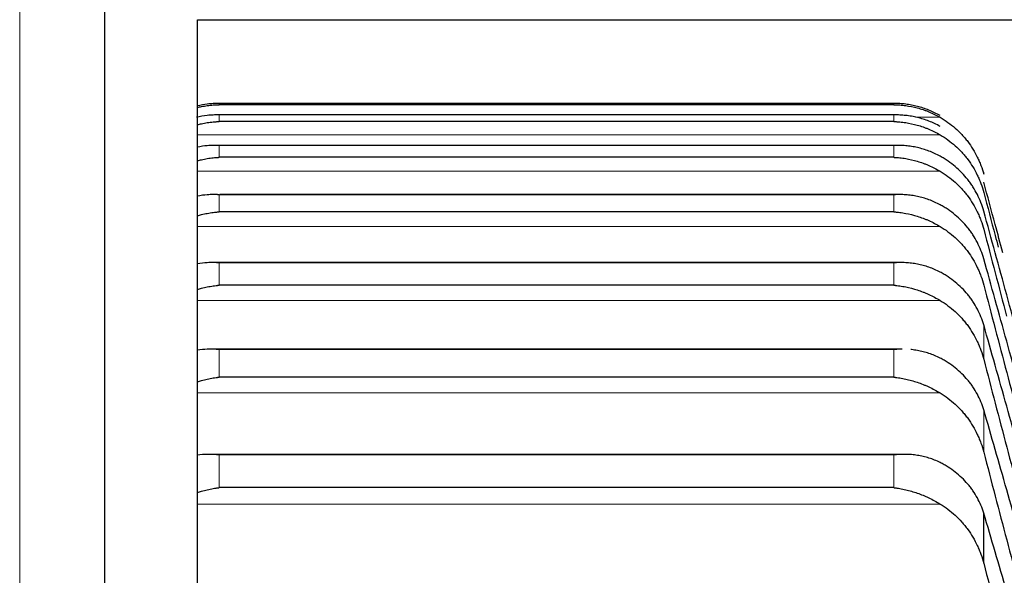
# Model space of a CAD drawing. Header units: inches. Extents: x 0 to 17820, y -10 to 12600.
# Tile 145 of 256: x 6450 to 6503, y 9337 to 9366. Entities that reach past the tile are written whole.
import ezdxf

# ---------------------------------------------------------------- set-up
doc = ezdxf.new("R2010")
doc.units = ezdxf.units.IN
doc.layers.add('1', color=7, linetype='Continuous', true_color=0xffffff)
doc.layers.add('254', color=7, linetype='Continuous', true_color=0xffffff)
doc.styles.add('latin_extended', font='simplex.shx')
doc.dimstyles.get("Standard").update_dxf_attribs({"dimtxt": 0.18, "dimasz": 0.18, "dimexe": 0.18, "dimexo": 0.0625, "dimgap": 0.09, "dimtad": 0, "dimtih": 1, "dimtoh": 1, "dimdec": 4, "dimzin": 0, "dimdsep": 46, "dimtxsty": 'Standard', "dimcen": 0.09, "dimadec": 0, "dimazin": 0, "dimtfac": 1, "dimtdec": 4, "dimtofl": 0, "dimtmove": 0, "dimatfit": 3, "dimfxl": 1, "dimtolj": 1, "dimtzin": 0, "dimarcsym": 0})

# ---------------------------------------------------------------- blocks, each defined once
blk = doc.blocks.new('_U1')
at = {"layer": '254', "color": 3, "linetype": 'Continuous', "lineweight": 13, "transparency": 16777216}
for p, q in [((1291.577, 10505.926), (1291.577, 7002.901)), ((6453.143, 8695.901), (6453.143, 7002.901)), ((1396.577, 7032.901), (6348.143, 7032.901))]:
    blk.add_line(p, q, dxfattribs=at)
at = {"layer": '254', "color": 3, "transparency": 16777216}
for points in [[(1396.577, 7050.401), (1396.577, 7015.401), (1291.577, 7032.901)], [(6348.143, 7015.401), (6348.143, 7050.401), (6453.143, 7032.901)]]:
    blk.add_solid(points, dxfattribs=at)
at = {"layer": 'Defpoints', "color": 0, "transparency": 16777216}
for p in [(1291.577, 10535.926), (6453.143, 8725.901), (6453.143, 7032.901)]:
    blk.add_point(p, dxfattribs=at)
at = {"layer": '254', "color": 2, "lineweight": 13, "transparency": 16777216, "insert": (3697.36, 7190.401), "char_height": 105, "attachment_point": 1, "style": 'latin_extended'}
blk.add_mtext('\\A1;5162', dxfattribs=at)

msp = doc.modelspace()

# ---------------------------------------------------------------- linework, layer by layer
at = {"layer": '1', "color": 2, "linetype": 'Continuous', "lineweight": 25}
for p, q in [((6454.843, 9619.154), (6454.843, 9332.648)), ((6459.843, 9326.401), (6459.843, 9366.401)), ((6459.843, 9366.401), (6524.383, 9366.401)), ((6497.288, 9361.895), (6460.999, 9361.895)), ((6497.288, 9361.824), (6460.999, 9361.824)), ((6497.275, 9361.275), (6461.011, 9361.275)), ((6497.288, 9360.917), (6460.999, 9360.917)), ((6497.258, 9359.638), (6461.029, 9359.638)), ((6497.288, 9358.994), (6460.999, 9358.994)), ((6497.556, 9356.989), (6461.047, 9356.989)), ((6497.288, 9356.057), (6460.999, 9356.057)), ((6497.644, 9353.33), (6460.658, 9353.33)), ((6497.288, 9352.111), (6460.999, 9352.111)), ((6497.732, 9348.669), (6460.573, 9348.669)), ((6497.288, 9347.162), (6460.999, 9347.162)), ((6497.821, 9343.011), (6460.487, 9343.011)), ((6497.288, 9341.218), (6460.999, 9341.218)), ((6502.117, 9337.146), (6502.117, 9339.846))]:
    msp.add_line(p, q, dxfattribs=at)
at = {"layer": '1', "color": 110, "linetype": 'Continuous', "lineweight": 13}
for p, q in [((6450.279, 9475.901), (6450.279, 9325.502)), ((6460.999, 9361.824), (6460.999, 9361.895)), ((6497.288, 9361.824), (6497.288, 9361.895)), ((6497.288, 9361.274), (6460.999, 9361.274)), ((6460.999, 9360.917), (6460.999, 9361.274)), ((6497.288, 9360.917), (6497.288, 9361.274)), ((6499.775, 9361.146), (6498.452, 9361.146)), ((6499.775, 9360.203), (6459.844, 9360.203)), ((6497.288, 9359.635), (6460.999, 9359.635)), ((6460.999, 9358.994), (6460.999, 9359.635)), ((6497.288, 9358.994), (6497.288, 9359.635)), ((6499.775, 9358.244), (6459.844, 9358.244)), ((6502.117, 9358.085), (6502.117, 9358.195)), ((6497.288, 9356.981), (6460.999, 9356.981)), ((6460.999, 9356.057), (6460.999, 9356.981)), ((6497.288, 9356.057), (6497.288, 9356.981)), ((6499.775, 9355.272), (6459.844, 9355.272)), ((6497.288, 9353.317), (6460.999, 9353.317)), ((6460.999, 9352.111), (6460.999, 9353.317)), ((6497.288, 9352.111), (6497.288, 9353.317)), ((6499.775, 9351.293), (6459.844, 9351.293)), ((6502.117, 9348.125), (6502.117, 9349.971)), ((6497.288, 9348.648), (6460.999, 9348.648)), ((6460.999, 9347.162), (6460.999, 9348.648)), ((6497.288, 9347.162), (6497.288, 9348.648)), ((6499.775, 9346.312), (6459.844, 9346.312)), ((6502.117, 9343.129), (6502.117, 9345.405)), ((6497.288, 9342.981), (6460.999, 9342.981)), ((6460.999, 9341.218), (6460.999, 9342.981)), ((6497.288, 9341.218), (6497.288, 9342.981)), ((6499.775, 9340.338), (6459.844, 9340.338))]:
    msp.add_line(p, q, dxfattribs=at)
at = {"layer": '1', "color": 2, "linetype": 'Continuous', "lineweight": 25}
for points, knots in [([(6460.999, 9361.895), (6460.996, 9361.895), (6460.993, 9361.895), (6460.986, 9361.895), (6460.983, 9361.895), (6460.973, 9361.895), (6460.953, 9361.895), (6460.907, 9361.894), (6460.814, 9361.892), (6460.735, 9361.889), (6460.577, 9361.879), (6460.472, 9361.869), (6460.189, 9361.834), (6460.012, 9361.802), (6459.836, 9361.76)], [0, 0, 0, 0, 0.008442, 0.008442, 0.016884, 0.016884, 0.033769, 0.067538, 0.135076, 0.270152, 0.270152, 0.540303, 0.540303, 1, 1, 1, 1]), ([(6459.842, 9361.68), (6459.912, 9361.697), (6459.981, 9361.712), (6460.156, 9361.747), (6460.261, 9361.765), (6460.471, 9361.793), (6460.576, 9361.804), (6460.735, 9361.815), (6460.814, 9361.819), (6460.907, 9361.822), (6460.953, 9361.823), (6460.973, 9361.823), (6460.986, 9361.823), (6460.993, 9361.824), (6460.999, 9361.824)], [0, 0, 0, 0, 0.181502, 0.181502, 0.454335, 0.454335, 0.727167, 0.727167, 0.863584, 0.931792, 0.965896, 0.982948, 0.982948, 1, 1, 1, 1]), ([(6499.775, 9361.236), (6499.675, 9361.293), (6499.575, 9361.346), (6499.374, 9361.443), (6499.273, 9361.488), (6499.069, 9361.571), (6498.966, 9361.609), (6498.76, 9361.677), (6498.655, 9361.708), (6498.446, 9361.762), (6498.341, 9361.786), (6498.131, 9361.826), (6498.026, 9361.843), (6497.816, 9361.869), (6497.71, 9361.879), (6497.552, 9361.889), (6497.473, 9361.892), (6497.38, 9361.894), (6497.334, 9361.895), (6497.314, 9361.895), (6497.301, 9361.895), (6497.294, 9361.895), (6497.288, 9361.895)], [0, 0, 0, 0, 0.125, 0.125, 0.25, 0.25, 0.375, 0.375, 0.5, 0.5, 0.625, 0.625, 0.75, 0.75, 0.875, 0.875, 0.9375, 0.96875, 0.984375, 0.992188, 0.992188, 1, 1, 1, 1]), ([(6497.288, 9361.824), (6497.291, 9361.824), (6497.294, 9361.824), (6497.301, 9361.823), (6497.304, 9361.823), (6497.314, 9361.823), (6497.334, 9361.823), (6497.38, 9361.822), (6497.473, 9361.819), (6497.552, 9361.815), (6497.71, 9361.804), (6497.815, 9361.793), (6498.129, 9361.751), (6498.337, 9361.71), (6498.648, 9361.627), (6498.752, 9361.596), (6498.907, 9361.543), (6498.959, 9361.525), (6499.063, 9361.486), (6499.114, 9361.466), (6499.269, 9361.402), (6499.372, 9361.356), (6499.575, 9361.257), (6499.675, 9361.203), (6499.775, 9361.146)], [0, 0, 0, 0, 0.003906, 0.003906, 0.007813, 0.007813, 0.015625, 0.03125, 0.0625, 0.125, 0.125, 0.25, 0.25, 0.5, 0.5, 0.625, 0.625, 0.6875, 0.6875, 0.75, 0.75, 0.875, 0.875, 1, 1, 1, 1]), ([(6460.999, 9361.274), (6460.996, 9361.274), (6460.993, 9361.274), (6460.986, 9361.274), (6460.983, 9361.274), (6460.973, 9361.274), (6460.953, 9361.274), (6460.907, 9361.275), (6460.814, 9361.274), (6460.735, 9361.272), (6460.577, 9361.265), (6460.472, 9361.257), (6460.172, 9361.225), (6459.979, 9361.192), (6459.785, 9361.147)], [0, 0, 0, 0, 0.008091, 0.008091, 0.016181, 0.016181, 0.032362, 0.064725, 0.12945, 0.2589, 0.2589, 0.517799, 0.517799, 1, 1, 1, 1]), ([(6499.775, 9360.653), (6499.675, 9360.709), (6499.575, 9360.761), (6499.374, 9360.856), (6499.273, 9360.9), (6499.069, 9360.98), (6498.966, 9361.016), (6498.76, 9361.081), (6498.655, 9361.11), (6498.446, 9361.161), (6498.341, 9361.183), (6498.131, 9361.22), (6498.026, 9361.234), (6497.816, 9361.257), (6497.71, 9361.265), (6497.552, 9361.272), (6497.473, 9361.274), (6497.38, 9361.275), (6497.334, 9361.274), (6497.314, 9361.274), (6497.301, 9361.274), (6497.294, 9361.274), (6497.288, 9361.274)], [0, 0, 0, 0, 0.125, 0.125, 0.25, 0.25, 0.375, 0.375, 0.5, 0.5, 0.625, 0.625, 0.75, 0.75, 0.875, 0.875, 0.9375, 0.96875, 0.984375, 0.992188, 0.992188, 1, 1, 1, 1]), ([(6499.775, 9361.146), (6499.921, 9361.062), (6500.061, 9360.971), (6500.33, 9360.778), (6500.587, 9360.572), (6500.823, 9360.343), (6500.964, 9360.191), (6500.992, 9360.161), (6501.047, 9360.099), (6501.074, 9360.068), (6501.154, 9359.972), (6501.206, 9359.908), (6501.356, 9359.712), (6501.448, 9359.577), (6501.62, 9359.299), (6501.699, 9359.156), (6501.807, 9358.936), (6501.841, 9358.862), (6501.89, 9358.748), (6501.906, 9358.71), (6501.937, 9358.634), (6501.952, 9358.596), (6502.024, 9358.402), (6502.075, 9358.245), (6502.117, 9358.085)], [0, 0, 0, 0, 0.125, 0.125, 0.25, 0.375, 0.375, 0.40625, 0.40625, 0.4375, 0.4375, 0.5, 0.5, 0.625, 0.625, 0.75, 0.75, 0.8125, 0.8125, 0.84375, 0.84375, 0.875, 0.875, 1, 1, 1, 1]), ([(6459.842, 9360.753), (6459.912, 9360.772), (6459.981, 9360.788), (6460.156, 9360.826), (6460.261, 9360.845), (6460.471, 9360.877), (6460.576, 9360.89), (6460.735, 9360.904), (6460.814, 9360.91), (6460.907, 9360.914), (6460.953, 9360.916), (6460.973, 9360.917), (6460.986, 9360.917), (6460.993, 9360.917), (6460.999, 9360.917)], [0, 0, 0, 0, 0.181502, 0.181502, 0.454335, 0.454335, 0.727167, 0.727167, 0.863584, 0.931792, 0.965896, 0.982948, 0.982948, 1, 1, 1, 1]), ([(6497.288, 9360.917), (6497.291, 9360.917), (6497.294, 9360.917), (6497.301, 9360.917), (6497.304, 9360.917), (6497.314, 9360.917), (6497.334, 9360.916), (6497.38, 9360.914), (6497.473, 9360.91), (6497.552, 9360.904), (6497.71, 9360.89), (6497.815, 9360.877), (6498.129, 9360.83), (6498.337, 9360.785), (6498.648, 9360.697), (6498.752, 9360.665), (6498.907, 9360.61), (6498.959, 9360.591), (6499.063, 9360.551), (6499.114, 9360.53), (6499.269, 9360.464), (6499.372, 9360.417), (6499.575, 9360.315), (6499.675, 9360.261), (6499.775, 9360.203)], [0, 0, 0, 0, 0.003906, 0.003906, 0.007812, 0.007812, 0.015625, 0.03125, 0.0625, 0.125, 0.125, 0.25, 0.25, 0.5, 0.5, 0.625, 0.625, 0.6875, 0.6875, 0.75, 0.75, 0.875, 0.875, 1, 1, 1, 1]), ([(6499.775, 9360.203), (6499.921, 9360.117), (6500.061, 9360.026), (6500.33, 9359.83), (6500.587, 9359.622), (6500.823, 9359.39), (6500.964, 9359.237), (6500.992, 9359.206), (6501.047, 9359.143), (6501.074, 9359.111), (6501.154, 9359.015), (6501.206, 9358.95), (6501.356, 9358.751), (6501.448, 9358.615), (6501.62, 9358.334), (6501.699, 9358.19), (6501.807, 9357.967), (6501.841, 9357.892), (6501.89, 9357.778), (6501.906, 9357.739), (6501.937, 9357.662), (6501.952, 9357.623), (6502.024, 9357.428), (6502.075, 9357.269), (6502.117, 9357.108)], [0, 0, 0, 0, 0.125, 0.125, 0.25, 0.375, 0.375, 0.40625, 0.40625, 0.4375, 0.4375, 0.5, 0.5, 0.625, 0.625, 0.75, 0.75, 0.8125, 0.8125, 0.84375, 0.84375, 0.875, 0.875, 1, 1, 1, 1]), ([(6460.999, 9359.635), (6460.996, 9359.635), (6460.993, 9359.635), (6460.986, 9359.635), (6460.983, 9359.635), (6460.973, 9359.636), (6460.953, 9359.636), (6460.907, 9359.638), (6460.814, 9359.639), (6460.735, 9359.638), (6460.577, 9359.634), (6460.472, 9359.628), (6460.189, 9359.602), (6460.012, 9359.577), (6459.836, 9359.54)], [0, 0, 0, 0, 0.008442, 0.008442, 0.016884, 0.016884, 0.033769, 0.067538, 0.135076, 0.270152, 0.270152, 0.540303, 0.540303, 1, 1, 1, 1]), ([(6499.775, 9359.053), (6499.675, 9359.109), (6499.575, 9359.159), (6499.374, 9359.252), (6499.273, 9359.294), (6499.069, 9359.371), (6498.966, 9359.406), (6498.76, 9359.468), (6498.655, 9359.495), (6498.446, 9359.543), (6498.341, 9359.563), (6498.131, 9359.596), (6498.026, 9359.609), (6497.816, 9359.628), (6497.71, 9359.634), (6497.552, 9359.638), (6497.473, 9359.639), (6497.38, 9359.638), (6497.334, 9359.636), (6497.314, 9359.636), (6497.301, 9359.635), (6497.294, 9359.635), (6497.288, 9359.635)], [0, 0, 0, 0, 0.125, 0.125, 0.25, 0.25, 0.375, 0.375, 0.5, 0.5, 0.625, 0.625, 0.75, 0.75, 0.875, 0.875, 0.9375, 0.96875, 0.984375, 0.992188, 0.992188, 1, 1, 1, 1]), ([(6459.842, 9358.811), (6459.912, 9358.83), (6459.981, 9358.848), (6460.156, 9358.888), (6460.261, 9358.909), (6460.471, 9358.945), (6460.576, 9358.959), (6460.735, 9358.976), (6460.814, 9358.983), (6460.907, 9358.989), (6460.953, 9358.992), (6460.973, 9358.993), (6460.986, 9358.994), (6460.993, 9358.994), (6460.999, 9358.994)], [0, 0, 0, 0, 0.181502, 0.181502, 0.454335, 0.454335, 0.727167, 0.727167, 0.863584, 0.931792, 0.965896, 0.982948, 0.982948, 1, 1, 1, 1]), ([(6497.288, 9358.994), (6497.291, 9358.994), (6497.294, 9358.994), (6497.301, 9358.994), (6497.304, 9358.993), (6497.314, 9358.993), (6497.334, 9358.992), (6497.38, 9358.989), (6497.473, 9358.983), (6497.552, 9358.976), (6497.71, 9358.959), (6497.815, 9358.945), (6498.129, 9358.892), (6498.337, 9358.844), (6498.648, 9358.751), (6498.752, 9358.717), (6498.907, 9358.66), (6498.959, 9358.641), (6499.063, 9358.599), (6499.114, 9358.578), (6499.269, 9358.51), (6499.372, 9358.462), (6499.575, 9358.358), (6499.675, 9358.303), (6499.775, 9358.244)], [0, 0, 0, 0, 0.003906, 0.003906, 0.007812, 0.007812, 0.015625, 0.03125, 0.0625, 0.125, 0.125, 0.25, 0.25, 0.5, 0.5, 0.625, 0.625, 0.6875, 0.6875, 0.75, 0.75, 0.875, 0.875, 1, 1, 1, 1]), ([(6502.117, 9356.101), (6502.075, 9356.255), (6502.025, 9356.407), (6501.91, 9356.703), (6501.781, 9356.992), (6501.623, 9357.269), (6501.494, 9357.471), (6501.449, 9357.538), (6501.379, 9357.637), (6501.355, 9357.669), (6501.306, 9357.734), (6501.282, 9357.766), (6501.157, 9357.924), (6500.945, 9358.166), (6500.71, 9358.387), (6500.463, 9358.597), (6500.334, 9358.696), (6500.164, 9358.814), (6500.13, 9358.837), (6500.06, 9358.883), (6499.956, 9358.95), (6499.848, 9359.013), (6499.775, 9359.053)], [0, 0, 0, 0, 0.125, 0.125, 0.25, 0.375, 0.375, 0.4375, 0.4375, 0.46875, 0.46875, 0.5, 0.5, 0.625, 0.75, 0.75, 0.875, 0.875, 0.90625, 0.90625, 0.9375, 1, 1, 1, 1]), ([(6499.775, 9358.244), (6499.921, 9358.158), (6500.061, 9358.065), (6500.33, 9357.867), (6500.587, 9357.657), (6500.823, 9357.422), (6500.964, 9357.268), (6500.992, 9357.236), (6501.047, 9357.173), (6501.074, 9357.141), (6501.154, 9357.044), (6501.206, 9356.978), (6501.356, 9356.778), (6501.448, 9356.64), (6501.62, 9356.356), (6501.699, 9356.211), (6501.807, 9355.986), (6501.841, 9355.91), (6501.89, 9355.795), (6501.906, 9355.756), (6501.937, 9355.678), (6501.952, 9355.639), (6502.024, 9355.442), (6502.075, 9355.282), (6502.117, 9355.119)], [0, 0, 0, 0, 0.125, 0.125, 0.25, 0.375, 0.375, 0.40625, 0.40625, 0.4375, 0.4375, 0.5, 0.5, 0.625, 0.625, 0.75, 0.75, 0.8125, 0.8125, 0.84375, 0.84375, 0.875, 0.875, 1, 1, 1, 1]), ([(6503.144, 9353.863), (6503.006, 9354.372), (6502.662, 9355.643), (6502.321, 9356.902), (6502.117, 9357.653)], [0, 0, 0, 0, 0.39994, 1, 1, 1, 1]), ([(6460.999, 9356.981), (6460.996, 9356.981), (6460.993, 9356.981), (6460.986, 9356.982), (6460.983, 9356.982), (6460.973, 9356.983), (6460.953, 9356.983), (6460.907, 9356.986), (6460.814, 9356.988), (6460.735, 9356.989), (6460.577, 9356.988), (6460.472, 9356.984), (6460.189, 9356.963), (6460.012, 9356.941), (6459.836, 9356.907)], [0, 0, 0, 0, 0.008442, 0.008442, 0.016884, 0.016884, 0.033769, 0.067538, 0.135076, 0.270152, 0.270152, 0.540303, 0.540303, 1, 1, 1, 1]), ([(6499.775, 9356.44), (6499.675, 9356.494), (6499.575, 9356.543), (6499.374, 9356.634), (6499.273, 9356.675), (6499.069, 9356.749), (6498.966, 9356.782), (6498.76, 9356.84), (6498.655, 9356.866), (6498.446, 9356.91), (6498.341, 9356.928), (6498.131, 9356.957), (6498.026, 9356.968), (6497.816, 9356.984), (6497.71, 9356.988), (6497.552, 9356.989), (6497.473, 9356.988), (6497.38, 9356.986), (6497.334, 9356.983), (6497.314, 9356.983), (6497.301, 9356.982), (6497.294, 9356.981), (6497.288, 9356.981)], [0, 0, 0, 0, 0.125, 0.125, 0.25, 0.25, 0.375, 0.375, 0.5, 0.5, 0.625, 0.625, 0.75, 0.75, 0.875, 0.875, 0.9375, 0.96875, 0.984375, 0.992188, 0.992188, 1, 1, 1, 1]), ([(6502.117, 9357.108), (6502.321, 9356.335), (6502.58, 9355.356), (6502.841, 9354.372), (6502.895, 9354.166)], [0, 0, 0, 0, 0.790553, 1, 1, 1, 1]), ([(6502.117, 9353.539), (6502.075, 9353.691), (6502.025, 9353.84), (6501.91, 9354.131), (6501.781, 9354.416), (6501.623, 9354.688), (6501.494, 9354.887), (6501.449, 9354.952), (6501.379, 9355.049), (6501.355, 9355.081), (6501.306, 9355.145), (6501.282, 9355.176), (6501.157, 9355.331), (6500.945, 9355.569), (6500.71, 9355.786), (6500.463, 9355.992), (6500.334, 9356.09), (6500.164, 9356.205), (6500.13, 9356.228), (6500.06, 9356.272), (6499.956, 9356.338), (6499.848, 9356.4), (6499.775, 9356.44)], [0, 0, 0, 0, 0.125, 0.125, 0.25, 0.375, 0.375, 0.4375, 0.4375, 0.46875, 0.46875, 0.5, 0.5, 0.625, 0.75, 0.75, 0.875, 0.875, 0.90625, 0.90625, 0.9375, 1, 1, 1, 1]), ([(6459.842, 9355.854), (6459.912, 9355.874), (6459.981, 9355.893), (6460.156, 9355.937), (6460.261, 9355.96), (6460.471, 9355.999), (6460.576, 9356.015), (6460.735, 9356.034), (6460.814, 9356.043), (6460.907, 9356.051), (6460.953, 9356.054), (6460.973, 9356.055), (6460.986, 9356.056), (6460.993, 9356.057), (6460.999, 9356.057)], [0, 0, 0, 0, 0.181502, 0.181502, 0.454335, 0.454335, 0.727167, 0.727167, 0.863584, 0.931792, 0.965896, 0.982948, 0.982948, 1, 1, 1, 1]), ([(6497.288, 9356.057), (6497.291, 9356.057), (6497.294, 9356.057), (6497.301, 9356.056), (6497.304, 9356.056), (6497.314, 9356.055), (6497.334, 9356.054), (6497.38, 9356.051), (6497.473, 9356.043), (6497.552, 9356.034), (6497.71, 9356.015), (6497.815, 9355.999), (6498.129, 9355.94), (6498.337, 9355.889), (6498.648, 9355.792), (6498.752, 9355.756), (6498.907, 9355.697), (6498.959, 9355.677), (6499.063, 9355.634), (6499.114, 9355.612), (6499.269, 9355.543), (6499.372, 9355.493), (6499.575, 9355.388), (6499.675, 9355.332), (6499.775, 9355.272)], [0, 0, 0, 0, 0.003906, 0.003906, 0.007812, 0.007812, 0.015625, 0.03125, 0.0625, 0.125, 0.125, 0.25, 0.25, 0.5, 0.5, 0.625, 0.625, 0.6875, 0.6875, 0.75, 0.75, 0.875, 0.875, 1, 1, 1, 1]), ([(6499.775, 9355.272), (6499.921, 9355.185), (6500.061, 9355.092), (6500.33, 9354.892), (6500.587, 9354.68), (6500.823, 9354.443), (6500.964, 9354.288), (6500.992, 9354.256), (6501.047, 9354.192), (6501.074, 9354.16), (6501.154, 9354.062), (6501.206, 9353.996), (6501.356, 9353.793), (6501.448, 9353.655), (6501.62, 9353.369), (6501.699, 9353.222), (6501.807, 9352.996), (6501.841, 9352.92), (6501.89, 9352.803), (6501.906, 9352.764), (6501.937, 9352.686), (6501.952, 9352.646), (6502.024, 9352.448), (6502.075, 9352.287), (6502.117, 9352.123)], [0, 0, 0, 0, 0.125, 0.125, 0.25, 0.375, 0.375, 0.40625, 0.40625, 0.4375, 0.4375, 0.5, 0.5, 0.625, 0.625, 0.75, 0.75, 0.8125, 0.8125, 0.84375, 0.84375, 0.875, 0.875, 1, 1, 1, 1]), ([(6502.117, 9355.119), (6502.321, 9354.341), (6502.73, 9352.784), (6503.142, 9351.221), (6503.349, 9350.44)], [0, 0, 0, 0, 0.500924, 1, 1, 1, 1]), ([(6460.999, 9353.317), (6460.996, 9353.317), (6460.993, 9353.317), (6460.986, 9353.318), (6460.983, 9353.318), (6460.973, 9353.319), (6460.953, 9353.32), (6460.907, 9353.323), (6460.814, 9353.327), (6460.735, 9353.33), (6460.577, 9353.331), (6460.472, 9353.329), (6460.189, 9353.313), (6460.012, 9353.294), (6459.836, 9353.264)], [0, 0, 0, 0, 0.008442, 0.008442, 0.016884, 0.016884, 0.033769, 0.067538, 0.135076, 0.270152, 0.270152, 0.540303, 0.540303, 1, 1, 1, 1]), ([(6499.775, 9352.817), (6499.675, 9352.87), (6499.575, 9352.918), (6499.374, 9353.005), (6499.273, 9353.045), (6499.069, 9353.116), (6498.966, 9353.147), (6498.76, 9353.202), (6498.655, 9353.226), (6498.446, 9353.266), (6498.341, 9353.283), (6498.131, 9353.308), (6498.026, 9353.317), (6497.816, 9353.329), (6497.71, 9353.331), (6497.552, 9353.33), (6497.473, 9353.327), (6497.38, 9353.323), (6497.334, 9353.32), (6497.314, 9353.319), (6497.301, 9353.318), (6497.294, 9353.317), (6497.288, 9353.317)], [0, 0, 0, 0, 0.125, 0.125, 0.25, 0.25, 0.375, 0.375, 0.5, 0.5, 0.625, 0.625, 0.75, 0.75, 0.875, 0.875, 0.9375, 0.96875, 0.984375, 0.992188, 0.992188, 1, 1, 1, 1]), ([(6502.117, 9349.971), (6502.075, 9350.121), (6502.025, 9350.267), (6501.91, 9350.553), (6501.781, 9350.833), (6501.623, 9351.1), (6501.494, 9351.295), (6501.449, 9351.359), (6501.379, 9351.454), (6501.355, 9351.486), (6501.306, 9351.548), (6501.282, 9351.579), (6501.157, 9351.731), (6500.945, 9351.964), (6500.71, 9352.176), (6500.463, 9352.378), (6500.334, 9352.474), (6500.164, 9352.587), (6500.13, 9352.609), (6500.06, 9352.653), (6499.956, 9352.717), (6499.848, 9352.778), (6499.775, 9352.817)], [0, 0, 0, 0, 0.125, 0.125, 0.25, 0.375, 0.375, 0.4375, 0.4375, 0.46875, 0.46875, 0.5, 0.5, 0.625, 0.75, 0.75, 0.875, 0.875, 0.90625, 0.90625, 0.9375, 1, 1, 1, 1]), ([(6459.842, 9351.889), (6459.912, 9351.91), (6459.981, 9351.93), (6460.156, 9351.976), (6460.261, 9352.001), (6460.471, 9352.043), (6460.576, 9352.061), (6460.735, 9352.084), (6460.814, 9352.093), (6460.907, 9352.103), (6460.953, 9352.107), (6460.973, 9352.109), (6460.986, 9352.11), (6460.993, 9352.11), (6460.999, 9352.111)], [0, 0, 0, 0, 0.181502, 0.181502, 0.454335, 0.454335, 0.727167, 0.727167, 0.863584, 0.931792, 0.965896, 0.982948, 0.982948, 1, 1, 1, 1]), ([(6497.288, 9352.111), (6497.291, 9352.111), (6497.294, 9352.11), (6497.301, 9352.11), (6497.304, 9352.11), (6497.314, 9352.109), (6497.334, 9352.107), (6497.38, 9352.103), (6497.473, 9352.093), (6497.552, 9352.084), (6497.71, 9352.061), (6497.815, 9352.043), (6498.129, 9351.98), (6498.337, 9351.925), (6498.648, 9351.824), (6498.752, 9351.787), (6498.907, 9351.726), (6498.959, 9351.705), (6499.063, 9351.661), (6499.114, 9351.638), (6499.269, 9351.567), (6499.372, 9351.517), (6499.575, 9351.41), (6499.675, 9351.353), (6499.775, 9351.293)], [0, 0, 0, 0, 0.003906, 0.003906, 0.007813, 0.007813, 0.015625, 0.03125, 0.0625, 0.125, 0.125, 0.25, 0.25, 0.5, 0.5, 0.625, 0.625, 0.6875, 0.6875, 0.75, 0.75, 0.875, 0.875, 1, 1, 1, 1]), ([(6499.775, 9351.293), (6499.921, 9351.206), (6500.061, 9351.111), (6500.33, 9350.91), (6500.587, 9350.696), (6500.823, 9350.458), (6500.964, 9350.301), (6500.992, 9350.27), (6501.047, 9350.205), (6501.074, 9350.173), (6501.154, 9350.074), (6501.206, 9350.007), (6501.356, 9349.804), (6501.448, 9349.664), (6501.62, 9349.377), (6501.699, 9349.229), (6501.807, 9349.002), (6501.841, 9348.925), (6501.89, 9348.808), (6501.906, 9348.769), (6501.937, 9348.69), (6501.952, 9348.65), (6502.024, 9348.451), (6502.075, 9348.289), (6502.117, 9348.125)], [0, 0, 0, 0, 0.125, 0.125, 0.25, 0.375, 0.375, 0.40625, 0.40625, 0.4375, 0.4375, 0.5, 0.5, 0.625, 0.625, 0.75, 0.75, 0.8125, 0.8125, 0.84375, 0.84375, 0.875, 0.875, 1, 1, 1, 1]), ([(6460.999, 9348.648), (6460.996, 9348.648), (6460.993, 9348.648), (6460.986, 9348.649), (6460.983, 9348.649), (6460.973, 9348.65), (6460.953, 9348.652), (6460.907, 9348.655), (6460.814, 9348.662), (6460.735, 9348.665), (6460.577, 9348.67), (6460.472, 9348.669), (6460.189, 9348.659), (6460.012, 9348.643), (6459.836, 9348.616)], [0, 0, 0, 0, 0.008442, 0.008442, 0.016884, 0.016884, 0.033769, 0.067538, 0.135076, 0.270152, 0.270152, 0.540303, 0.540303, 1, 1, 1, 1]), ([(6497.733, 9348.669), (6497.69, 9348.669), (6497.648, 9348.668), (6497.552, 9348.665), (6497.473, 9348.662), (6497.38, 9348.655), (6497.334, 9348.652), (6497.314, 9348.65), (6497.301, 9348.649), (6497.294, 9348.648), (6497.288, 9348.648)], [0, 0, 0, 0, 0.287876, 0.287876, 0.643938, 0.821969, 0.910985, 0.955492, 0.955492, 1, 1, 1, 1]), ([(6499.775, 9348.19), (6499.675, 9348.241), (6499.575, 9348.288), (6499.374, 9348.373), (6499.273, 9348.411), (6499.069, 9348.478), (6498.966, 9348.508), (6498.76, 9348.559), (6498.655, 9348.581), (6498.446, 9348.618), (6498.341, 9348.633), (6498.225, 9348.645), (6498.214, 9348.646), (6498.203, 9348.647)], [0, 0, 0, 0, 0.195978, 0.195978, 0.391955, 0.391955, 0.587933, 0.587933, 0.78391, 0.78391, 0.979888, 0.979888, 1, 1, 1, 1]), ([(6502.117, 9345.405), (6502.075, 9345.552), (6502.025, 9345.695), (6501.91, 9345.975), (6501.781, 9346.249), (6501.623, 9346.51), (6501.494, 9346.701), (6501.449, 9346.764), (6501.379, 9346.857), (6501.355, 9346.888), (6501.306, 9346.949), (6501.282, 9346.979), (6501.157, 9347.128), (6500.945, 9347.356), (6500.71, 9347.563), (6500.463, 9347.761), (6500.334, 9347.855), (6500.164, 9347.965), (6500.13, 9347.987), (6500.06, 9348.029), (6499.956, 9348.092), (6499.848, 9348.152), (6499.775, 9348.19)], [0, 0, 0, 0, 0.125, 0.125, 0.25, 0.375, 0.375, 0.4375, 0.4375, 0.46875, 0.46875, 0.5, 0.5, 0.625, 0.75, 0.75, 0.875, 0.875, 0.90625, 0.90625, 0.9375, 1, 1, 1, 1]), ([(6459.842, 9346.921), (6459.912, 9346.944), (6459.981, 9346.964), (6460.156, 9347.013), (6460.261, 9347.039), (6460.471, 9347.085), (6460.576, 9347.105), (6460.735, 9347.13), (6460.814, 9347.141), (6460.907, 9347.152), (6460.953, 9347.157), (6460.973, 9347.159), (6460.986, 9347.161), (6460.993, 9347.161), (6460.999, 9347.162)], [0, 0, 0, 0, 0.181502, 0.181502, 0.454335, 0.454335, 0.727167, 0.727167, 0.863584, 0.931792, 0.965896, 0.982948, 0.982948, 1, 1, 1, 1]), ([(6497.288, 9347.162), (6497.291, 9347.162), (6497.294, 9347.161), (6497.301, 9347.161), (6497.304, 9347.16), (6497.314, 9347.159), (6497.334, 9347.157), (6497.38, 9347.152), (6497.473, 9347.141), (6497.552, 9347.13), (6497.71, 9347.105), (6497.815, 9347.085), (6498.129, 9347.017), (6498.337, 9346.959), (6498.648, 9346.853), (6498.752, 9346.815), (6498.907, 9346.752), (6498.959, 9346.731), (6499.063, 9346.685), (6499.114, 9346.662), (6499.269, 9346.59), (6499.372, 9346.538), (6499.575, 9346.43), (6499.675, 9346.373), (6499.775, 9346.312)], [0, 0, 0, 0, 0.003906, 0.003906, 0.007812, 0.007812, 0.015625, 0.03125, 0.0625, 0.125, 0.125, 0.25, 0.25, 0.5, 0.5, 0.625, 0.625, 0.6875, 0.6875, 0.75, 0.75, 0.875, 0.875, 1, 1, 1, 1]), ([(6499.775, 9346.312), (6499.921, 9346.224), (6500.061, 9346.129), (6500.33, 9345.927), (6500.587, 9345.712), (6500.823, 9345.473), (6500.964, 9345.315), (6500.992, 9345.283), (6501.047, 9345.219), (6501.074, 9345.186), (6501.154, 9345.087), (6501.206, 9345.02), (6501.356, 9344.815), (6501.448, 9344.675), (6501.62, 9344.386), (6501.699, 9344.238), (6501.807, 9344.009), (6501.841, 9343.932), (6501.89, 9343.815), (6501.906, 9343.776), (6501.937, 9343.697), (6501.952, 9343.657), (6502.024, 9343.457), (6502.075, 9343.294), (6502.117, 9343.129)], [0, 0, 0, 0, 0.125, 0.125, 0.25, 0.375, 0.375, 0.40625, 0.40625, 0.4375, 0.4375, 0.5, 0.5, 0.625, 0.625, 0.75, 0.75, 0.8125, 0.8125, 0.84375, 0.84375, 0.875, 0.875, 1, 1, 1, 1]), ([(6460.999, 9342.981), (6460.996, 9342.982), (6460.993, 9342.982), (6460.986, 9342.983), (6460.983, 9342.983), (6460.973, 9342.984), (6460.953, 9342.986), (6460.907, 9342.991), (6460.814, 9342.999), (6460.735, 9343.004), (6460.577, 9343.011), (6460.472, 9343.012), (6460.189, 9343.007), (6460.012, 9342.994), (6459.836, 9342.971)], [0, 0, 0, 0, 0.008442, 0.008442, 0.016884, 0.016884, 0.033769, 0.067538, 0.135076, 0.270152, 0.270152, 0.540303, 0.540303, 1, 1, 1, 1]), ([(6499.775, 9342.566), (6499.675, 9342.616), (6499.575, 9342.662), (6499.374, 9342.743), (6499.273, 9342.78), (6499.069, 9342.844), (6498.966, 9342.872), (6498.76, 9342.92), (6498.655, 9342.94), (6498.446, 9342.973), (6498.341, 9342.985), (6498.131, 9343.003), (6498.026, 9343.008), (6497.816, 9343.012), (6497.71, 9343.011), (6497.552, 9343.004), (6497.473, 9342.999), (6497.38, 9342.991), (6497.334, 9342.986), (6497.314, 9342.984), (6497.301, 9342.983), (6497.294, 9342.982), (6497.288, 9342.981)], [0, 0, 0, 0, 0.125, 0.125, 0.25, 0.25, 0.375, 0.375, 0.5, 0.5, 0.625, 0.625, 0.75, 0.75, 0.875, 0.875, 0.9375, 0.96875, 0.984375, 0.992188, 0.992188, 1, 1, 1, 1]), ([(6502.117, 9339.846), (6502.075, 9339.99), (6502.025, 9340.13), (6501.91, 9340.404), (6501.781, 9340.672), (6501.623, 9340.927), (6501.494, 9341.114), (6501.449, 9341.175), (6501.379, 9341.266), (6501.355, 9341.296), (6501.306, 9341.356), (6501.282, 9341.385), (6501.157, 9341.53), (6500.945, 9341.753), (6500.71, 9341.955), (6500.463, 9342.148), (6500.334, 9342.239), (6500.164, 9342.347), (6500.13, 9342.368), (6500.06, 9342.41), (6499.956, 9342.471), (6499.848, 9342.529), (6499.775, 9342.566)], [0, 0, 0, 0, 0.125, 0.125, 0.25, 0.375, 0.375, 0.4375, 0.4375, 0.46875, 0.46875, 0.5, 0.5, 0.625, 0.75, 0.75, 0.875, 0.875, 0.90625, 0.90625, 0.9375, 1, 1, 1, 1]), ([(6459.842, 9340.959), (6459.912, 9340.982), (6459.981, 9341.004), (6460.156, 9341.056), (6460.261, 9341.083), (6460.471, 9341.132), (6460.576, 9341.154), (6460.735, 9341.181), (6460.814, 9341.194), (6460.907, 9341.207), (6460.953, 9341.213), (6460.973, 9341.215), (6460.986, 9341.216), (6460.993, 9341.217), (6460.999, 9341.218)], [0, 0, 0, 0, 0.181502, 0.181502, 0.454335, 0.454335, 0.727167, 0.727167, 0.863584, 0.931792, 0.965896, 0.982948, 0.982948, 1, 1, 1, 1]), ([(6497.288, 9341.218), (6497.291, 9341.218), (6497.294, 9341.217), (6497.301, 9341.216), (6497.304, 9341.216), (6497.314, 9341.215), (6497.334, 9341.213), (6497.38, 9341.207), (6497.473, 9341.194), (6497.552, 9341.181), (6497.71, 9341.154), (6497.815, 9341.133), (6498.129, 9341.059), (6498.337, 9340.998), (6498.648, 9340.888), (6498.752, 9340.849), (6498.907, 9340.784), (6498.959, 9340.762), (6499.063, 9340.716), (6499.114, 9340.692), (6499.269, 9340.618), (6499.372, 9340.566), (6499.575, 9340.456), (6499.675, 9340.399), (6499.775, 9340.338)], [0, 0, 0, 0, 0.003906, 0.003906, 0.007812, 0.007812, 0.015625, 0.03125, 0.0625, 0.125, 0.125, 0.25, 0.25, 0.5, 0.5, 0.625, 0.625, 0.6875, 0.6875, 0.75, 0.75, 0.875, 0.875, 1, 1, 1, 1]), ([(6499.775, 9340.338), (6499.921, 9340.249), (6500.061, 9340.154), (6500.33, 9339.951), (6500.587, 9339.735), (6500.823, 9339.495), (6500.964, 9339.337), (6500.992, 9339.305), (6501.047, 9339.24), (6501.074, 9339.207), (6501.154, 9339.108), (6501.206, 9339.04), (6501.356, 9338.835), (6501.448, 9338.695), (6501.62, 9338.405), (6501.699, 9338.256), (6501.807, 9338.027), (6501.841, 9337.95), (6501.89, 9337.833), (6501.906, 9337.793), (6501.937, 9337.714), (6501.952, 9337.674), (6502.024, 9337.474), (6502.075, 9337.311), (6502.117, 9337.146)], [0, 0, 0, 0, 0.125, 0.125, 0.25, 0.375, 0.375, 0.40625, 0.40625, 0.4375, 0.4375, 0.5, 0.5, 0.625, 0.625, 0.75, 0.75, 0.8125, 0.8125, 0.84375, 0.84375, 0.875, 0.875, 1, 1, 1, 1])]:
    msp.add_open_spline(points, degree=3, knots=knots, dxfattribs=at)
for points in [[(6504.606, 9346.976), (6504.395, 9347.756), (6503.975, 9349.306), (6503.35, 9351.602), (6502.731, 9353.868), (6502.321, 9355.36), (6502.117, 9356.101)], [(6504.606, 9344.517), (6504.395, 9345.292), (6503.975, 9346.829), (6503.35, 9349.101), (6502.731, 9351.34), (6502.321, 9352.809), (6502.117, 9353.539)], [(6502.117, 9352.123), (6502.321, 9351.34), (6502.731, 9349.771), (6503.35, 9347.415), (6503.975, 9345.056), (6504.395, 9343.482), (6504.606, 9342.694)], [(6504.606, 9341.068), (6504.395, 9341.836), (6503.975, 9343.358), (6503.35, 9345.603), (6502.731, 9347.81), (6502.321, 9349.255), (6502.117, 9349.971)], [(6502.117, 9348.125), (6502.321, 9347.337), (6502.731, 9345.763), (6503.35, 9343.403), (6503.975, 9341.045), (6504.395, 9339.474), (6504.606, 9338.688)], [(6504.606, 9336.634), (6504.395, 9337.393), (6503.975, 9338.898), (6503.35, 9341.112), (6502.731, 9343.284), (6502.321, 9344.703), (6502.117, 9345.405)], [(6502.117, 9343.129), (6502.321, 9342.339), (6502.731, 9340.762), (6503.35, 9338.401), (6503.975, 9336.048), (6504.395, 9334.483), (6504.606, 9333.702)], [(6504.606, 9331.222), (6504.395, 9331.972), (6503.975, 9333.457), (6503.35, 9335.637), (6502.731, 9337.769), (6502.321, 9339.159), (6502.117, 9339.846)], [(6502.117, 9337.146), (6502.321, 9336.354), (6502.731, 9334.776), (6503.35, 9332.419), (6503.975, 9330.074), (6504.395, 9328.518), (6504.606, 9327.742)]]:
    msp.add_open_spline(points, degree=3, dxfattribs=at)

# ---------------------------------------------------------------- dimensions: what is measured, and where the dimension line sits
at = {"layer": '254', "color": 2, "linetype": 'Continuous', "lineweight": 13}
dim = msp.add_linear_dim(base=(6453.143, 7032.901), p1=(1291.577, 10535.926), p2=(6453.143, 8725.901), dimstyle='Standard', override={"dimscale": 30, "dimtxt": 3.5, "dimasz": 3.5, "dimexe": 1, "dimexo": 1, "dimgap": 1.75, "dimtad": 1, "dimtih": 1, "dimtoh": 0, "dimdec": 0, "dimlfac": 1, "dimzin": 8, "dimdsep": 46, "dimlunit": 2, "dimtxsty": 'latin_extended', "dimsah": 1, "dimse1": 0, "dimse2": 0, "dimsd1": 0, "dimsd2": 0, "dimclrd": 3, "dimclre": 3, "dimclrt": 2, "dimtol": 0, "dimtm": -0.1, "dimtfac": 0.714286, "dimtdec": 3, "dimtofl": 1, "dimtmove": 0, "dimtzin": 8, "dimlwd": 13, "dimlwe": 13}, dxfattribs=at)
dim.commit()
dim.dimension.update_dxf_attribs({"geometry": '_U1', "text_midpoint": (3872.36, 7032.901), "dimtype": 160})

doc.saveas('drawing.dxf')
